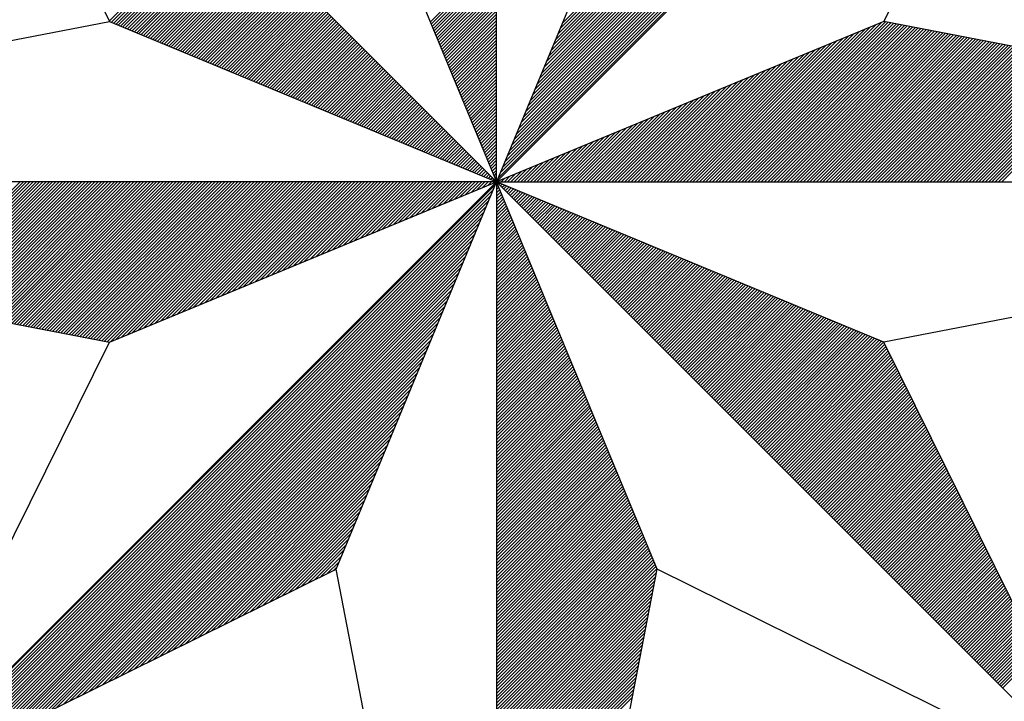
# Model space of a CAD drawing. Header units: metres. Extents: x 183400 to 184400, y 422200 to 427800.
# Tile 11 of 221: x 184268 to 184280, y 422560 to 422569. Entities that reach past the tile are written whole.
import ezdxf

# ---------------------------------------------------------------- set-up
doc = ezdxf.new("R2010")
doc.units = ezdxf.units.M
doc.layers.add('N_MK2', color=7, linetype='Continuous')
doc.layers.add('방위표', color=7, linetype='Continuous')

# ---------------------------------------------------------------- blocks, each defined once
blk = doc.blocks.new('N_MK2')
at = {"layer": '방위표', "color": 7, "linetype": 'Continuous'}
blk.add_lwpolyline([(-106.029, 0), (-33.696, -13.958), (0, 0), (-53.049, -53.048), (-13.958, -33.696), (0, 0), (0, -106.029), (13.958, -33.696), (0, 0), (53.048, -53.049), (33.696, -13.958), (0, 0), (106.028, 0), (33.696, 13.958), (0, 0), (53.049, 53.049), (13.958, 33.696), (0, 0), (0, 133.028), (-13.958, 33.696), (0, 0), (-53.049, 53.049), (-33.696, 13.958), (0, 0)], close=True, dxfattribs=at)
for points in [[(0.12, 0.29), (52.713, 52.882)], [(0.32, 0.773), (52.152, 52.605)], [(0.52, 1.256), (51.592, 52.328)], [(53.049, 53.049), (33.696, 13.958)], [(0.72, 1.739), (51.032, 52.05)], [(0.92, 2.221), (50.472, 51.773)], [(1.12, 2.704), (49.912, 51.496)], [(1.32, 3.187), (49.351, 51.218)], [(1.52, 3.67), (48.791, 50.941)], [(1.72, 4.153), (48.231, 50.664)], [(1.92, 4.636), (47.671, 50.386)], [(2.12, 5.119), (47.111, 50.109)], [(2.32, 5.602), (46.551, 49.832)], [(2.52, 6.084), (45.99, 49.554)], [(2.72, 6.567), (45.43, 49.277)], [(2.92, 7.05), (44.87, 49)], [(3.12, 7.533), (44.31, 48.723)], [(3.32, 8.016), (43.75, 48.445)], [(3.52, 8.499), (43.19, 48.168)], [(3.72, 8.982), (42.629, 47.891)], [(3.92, 9.464), (42.069, 47.613)], [(4.12, 9.947), (41.509, 47.336)], [(4.321, 10.43), (40.949, 47.059)], [(4.521, 10.913), (40.389, 46.781)], [(4.721, 11.396), (39.829, 46.504)], [(4.921, 11.879), (39.268, 46.227)], [(5.121, 12.362), (38.708, 45.949)], [(5.321, 12.844), (38.148, 45.672)], [(5.521, 13.327), (37.588, 45.395)], [(5.721, 13.81), (37.028, 45.117)], [(-33.707, 13.98), (-23.844, 23.844)], [(-33.52, 13.885), (-23.702, 23.702)], [(-33.32, 13.802), (-23.561, 23.561)], [(-33.12, 13.719), (-23.42, 23.42)], [(-32.92, 13.636), (-23.278, 23.278)], [(-32.72, 13.554), (-23.137, 23.137)], [(-32.52, 13.471), (-22.995, 22.995)], [(-32.32, 13.388), (-22.854, 22.854)], [(-32.12, 13.305), (-22.712, 22.712)], [(-31.92, 13.222), (-22.571, 22.571)], [(-31.72, 13.139), (-22.43, 22.43)], [(-31.52, 13.057), (-22.288, 22.288)], [(-31.32, 12.974), (-22.147, 22.147)], [(-31.12, 12.891), (-22.005, 22.005)], [(-30.92, 12.808), (-21.864, 21.864)], [(-30.72, 12.725), (-21.722, 21.722)], [(-30.52, 12.642), (-21.581, 21.581)], [(-30.32, 12.559), (-21.44, 21.44)], [(-30.12, 12.477), (-21.298, 21.298)], [(-29.92, 12.394), (-21.157, 21.157)], [(-29.72, 12.311), (-21.015, 21.015)], [(-29.52, 12.228), (-20.874, 20.874)], [(-29.32, 12.145), (-20.733, 20.733)], [(-29.12, 12.062), (-20.591, 20.591)], [(-28.92, 11.98), (-20.45, 20.45)], [(-28.72, 11.897), (-20.308, 20.308)], [(-28.52, 11.814), (-20.167, 20.167)], [(-28.32, 11.731), (-20.025, 20.025)], [(-28.12, 11.648), (-19.884, 19.884)], [(-27.92, 11.565), (-19.743, 19.743)], [(-27.72, 11.482), (-19.601, 19.601)], [(-27.52, 11.4), (-19.46, 19.46)], [(-27.32, 11.317), (-19.318, 19.318)], [(-27.12, 11.234), (-19.177, 19.177)], [(-26.92, 11.151), (-19.035, 19.035)], [(-26.72, 11.068), (-18.894, 18.894)], [(-5.766, 13.92), (0, 19.686)], [(-5.683, 13.72), (0, 19.403)], [(-5.6, 13.52), (0, 19.12)], [(-26.52, 10.985), (-18.753, 18.753)], [(-26.32, 10.903), (-18.611, 18.611)], [(-26.12, 10.82), (-18.47, 18.47)], [(-25.92, 10.737), (-18.328, 18.328)], [(-25.72, 10.654), (-18.187, 18.187)], [(-25.52, 10.571), (-18.046, 18.046)], [(-5.518, 13.32), (0, 18.838)], [(-5.435, 13.12), (0, 18.555)], [(-5.352, 12.92), (0, 18.272)], [(-25.32, 10.488), (-17.904, 17.904)], [(-25.12, 10.405), (-17.763, 17.763)], [(-24.92, 10.323), (-17.621, 17.621)], [(-24.72, 10.24), (-17.48, 17.48)], [(-24.52, 10.157), (-17.338, 17.338)], [(-24.32, 10.074), (-17.197, 17.197)], [(-5.269, 12.72), (0, 17.989)], [(-5.186, 12.52), (0, 17.706)], [(-5.103, 12.32), (0, 17.423)], [(-5.021, 12.12), (0, 17.141)], [(-24.12, 9.991), (-17.056, 17.056)], [(-23.92, 9.908), (-16.914, 16.914)], [(-23.72, 9.826), (-16.773, 16.773)], [(-23.52, 9.743), (-16.631, 16.631)], [(-23.32, 9.66), (-16.49, 16.49)], [(-23.12, 9.577), (-16.348, 16.348)], [(-4.938, 11.92), (0, 16.858)], [(-4.855, 11.72), (0, 16.575)], [(-4.772, 11.52), (0, 16.292)], [(-22.92, 9.494), (-16.207, 16.207)], [(-22.72, 9.411), (-16.066, 16.066)], [(-22.52, 9.328), (-15.924, 15.924)], [(-22.32, 9.246), (-15.783, 15.783)], [(-22.12, 9.163), (-15.641, 15.641)], [(-21.92, 9.08), (-15.5, 15.5)], [(-4.689, 11.32), (0, 16.009)], [(-4.606, 11.12), (0, 15.726)], [(-4.523, 10.92), (0, 15.443)], [(-21.72, 8.997), (-15.358, 15.358)], [(-21.52, 8.914), (-15.217, 15.217)], [(-21.32, 8.831), (-15.076, 15.076)], [(-21.12, 8.749), (-14.934, 14.934)], [(-20.92, 8.666), (-14.793, 14.793)], [(-20.72, 8.583), (-14.651, 14.651)], [(-4.441, 10.72), (0, 15.161)], [(-4.358, 10.52), (0, 14.878)], [(-4.275, 10.32), (0, 14.595)], [(-106.029, 0), (-33.696, 13.958)], [(-20.52, 8.5), (-14.51, 14.51)], [(-20.32, 8.417), (-14.369, 14.369)], [(-20.12, 8.334), (-14.227, 14.227)], [(-19.92, 8.251), (-14.086, 14.086)], [(-19.72, 8.169), (-13.944, 13.944)], [(-19.52, 8.086), (-13.803, 13.803)], [(-4.192, 10.12), (0, 14.312)], [(-4.109, 9.92), (0, 14.029)], [(-4.026, 9.72), (0, 13.746)], [(19.629, 0), (33.51, 13.881)], [(19.912, 0), (33.842, 13.93)], [(20.195, 0), (34.079, 13.884)], [(20.478, 0), (34.316, 13.838)], [(20.761, 0), (34.553, 13.793)], [(21.043, 0), (34.79, 13.747)], [(-19.32, 8.003), (-13.661, 13.661)], [(-19.12, 7.92), (-13.52, 13.52)], [(-18.92, 7.837), (-13.379, 13.379)], [(-18.72, 7.754), (-13.237, 13.237)], [(-18.52, 7.672), (-13.096, 13.096)], [(-18.32, 7.589), (-12.954, 12.954)], [(-3.944, 9.52), (0, 13.464)], [(-3.861, 9.32), (0, 13.181)], [(-3.778, 9.12), (0, 12.898)], [(18.215, 0), (31.096, 12.881)], [(18.498, 0), (31.579, 13.081)], [(18.781, 0), (32.062, 13.281)], [(19.063, 0), (32.544, 13.481)], [(19.346, 0), (33.027, 13.681)], [(21.326, 0), (35.027, 13.701)], [(21.609, 0), (35.264, 13.655)], [(21.892, 0), (35.501, 13.61)], [(22.175, 0), (35.739, 13.564)], [(22.458, 0), (35.976, 13.518)], [(22.74, 0), (36.213, 13.472)], [(23.023, 0), (36.45, 13.427)], [(23.306, 0), (36.687, 13.381)], [(23.589, 0), (36.924, 13.335)], [(23.872, 0), (37.161, 13.289)], [(24.155, 0), (37.398, 13.244)], [(24.437, 0), (37.635, 13.198)], [(24.72, 0), (37.872, 13.152)], [(25.003, 0), (38.109, 13.106)], [(25.286, 0), (38.347, 13.061)], [(25.569, 0), (38.584, 13.015)], [(25.852, 0), (38.821, 12.969)], [(26.135, 0), (39.058, 12.923)], [(26.417, 0), (39.295, 12.878)], [(-18.12, 7.506), (-12.813, 12.813)], [(-17.92, 7.423), (-12.671, 12.671)], [(-17.72, 7.34), (-12.53, 12.53)], [(-17.52, 7.257), (-12.389, 12.389)], [(-17.32, 7.174), (-12.247, 12.247)], [(-17.12, 7.092), (-12.106, 12.106)], [(-3.695, 8.92), (0, 12.615)], [(-3.612, 8.72), (0, 12.332)], [(-3.529, 8.52), (0, 12.049)], [(17.084, 0), (29.164, 12.081)], [(17.366, 0), (29.647, 12.281)], [(17.649, 0), (30.13, 12.481)], [(17.932, 0), (30.613, 12.681)], [(26.7, 0), (39.532, 12.832)], [(26.983, 0), (39.769, 12.786)], [(27.266, 0), (40.006, 12.74)], [(27.549, 0), (40.243, 12.695)], [(27.832, 0), (40.48, 12.649)], [(28.114, 0), (40.717, 12.603)], [(28.397, 0), (40.955, 12.557)], [(28.68, 0), (41.192, 12.512)], [(28.963, 0), (41.429, 12.466)], [(29.246, 0), (41.666, 12.42)], [(29.529, 0), (41.903, 12.374)], [(29.811, 0), (42.14, 12.329)], [(30.094, 0), (42.377, 12.283)], [(30.377, 0), (42.614, 12.237)], [(30.66, 0), (42.851, 12.191)], [(30.943, 0), (43.088, 12.146)], [(31.226, 0), (43.325, 12.1)], [(31.509, 0), (43.563, 12.054)], [(31.791, 0), (43.8, 12.008)], [(-16.92, 7.009), (-11.964, 11.964)], [(-16.72, 6.926), (-11.823, 11.823)], [(-16.52, 6.843), (-11.682, 11.682)], [(-16.32, 6.76), (-11.54, 11.54)], [(-16.12, 6.677), (-11.399, 11.399)], [(-15.92, 6.595), (-11.257, 11.257)], [(-3.446, 8.32), (0, 11.766)], [(-3.364, 8.12), (0, 11.484)], [(-3.281, 7.92), (0, 11.201)], [(15.952, 0), (27.233, 11.281)], [(16.235, 0), (27.716, 11.481)], [(16.518, 0), (28.199, 11.681)], [(16.801, 0), (28.682, 11.881)], [(32.074, 0), (44.037, 11.963)], [(32.357, 0), (44.274, 11.917)], [(32.64, 0), (44.511, 11.871)], [(32.923, 0), (44.748, 11.825)], [(33.206, 0), (44.985, 11.78)], [(33.488, 0), (45.222, 11.734)], [(33.771, 0), (45.459, 11.688)], [(34.054, 0), (45.696, 11.642)], [(34.337, 0), (45.934, 11.597)], [(34.62, 0), (46.171, 11.551)], [(34.903, 0), (46.408, 11.505)], [(35.186, 0), (46.645, 11.459)], [(35.468, 0), (46.882, 11.414)], [(35.751, 0), (47.119, 11.368)], [(36.034, 0), (47.356, 11.322)], [(36.317, 0), (47.593, 11.276)], [(36.6, 0), (47.83, 11.23)], [(36.883, 0), (48.067, 11.185)], [(37.165, 0), (48.304, 11.139)], [(-15.72, 6.512), (-11.116, 11.116)], [(-15.52, 6.429), (-10.974, 10.974)], [(-15.32, 6.346), (-10.833, 10.833)], [(-15.12, 6.263), (-10.692, 10.692)], [(-14.92, 6.18), (-10.55, 10.55)], [(-14.72, 6.098), (-10.409, 10.409)], [(-3.198, 7.72), (0, 10.918)], [(-3.115, 7.52), (0, 10.635)], [(-3.032, 7.32), (0, 10.352)], [(14.821, 0), (25.302, 10.481)], [(15.104, 0), (25.784, 10.681)], [(15.386, 0), (26.267, 10.881)], [(15.669, 0), (26.75, 11.081)], [(37.448, 0), (48.542, 11.093)], [(37.731, 0), (48.779, 11.047)], [(38.014, 0), (49.016, 11.002)], [(38.297, 0), (49.253, 10.956)], [(38.58, 0), (49.49, 10.91)], [(38.862, 0), (49.727, 10.864)], [(39.145, 0), (49.964, 10.819)], [(39.428, 0), (50.201, 10.773)], [(39.711, 0), (50.438, 10.727)], [(39.994, 0), (50.675, 10.681)], [(40.277, 0), (50.912, 10.636)], [(40.56, 0), (51.15, 10.59)], [(40.842, 0), (51.387, 10.544)], [(41.125, 0), (51.624, 10.498)], [(41.408, 0), (51.861, 10.453)], [(41.691, 0), (52.098, 10.407)], [(41.974, 0), (52.335, 10.361)], [(42.257, 0), (52.572, 10.315)], [(-14.52, 6.015), (-10.267, 10.267)], [(-14.32, 5.932), (-10.126, 10.126)], [(-14.12, 5.849), (-9.984, 9.984)], [(-13.92, 5.766), (-9.843, 9.843)], [(-13.72, 5.683), (-9.702, 9.702)], [(-13.52, 5.6), (-9.56, 9.56)], [(-2.949, 7.12), (0, 10.069)], [(-2.867, 6.92), (0, 9.787)], [(-2.784, 6.72), (0, 9.504)], [(13.407, 0), (22.887, 9.481)], [(13.689, 0), (23.37, 9.681)], [(13.972, 0), (23.853, 9.881)], [(14.255, 0), (24.336, 10.081)], [(14.538, 0), (24.819, 10.281)], [(42.539, 0), (52.809, 10.27)], [(42.822, 0), (53.046, 10.224)], [(43.105, 0), (53.283, 10.178)], [(43.388, 0), (53.52, 10.132)], [(43.671, 0), (53.758, 10.087)], [(43.954, 0), (53.995, 10.041)], [(-13.32, 5.518), (-9.419, 9.419)], [(-13.12, 5.435), (-9.277, 9.277)], [(-12.92, 5.352), (-9.136, 9.136)], [(-12.72, 5.269), (-8.995, 8.995)], [(-12.52, 5.186), (-8.853, 8.853)], [(-12.32, 5.103), (-8.712, 8.712)], [(-12.12, 5.021), (-8.57, 8.57)], [(-2.701, 6.52), (0, 9.221)], [(-2.618, 6.32), (0, 8.938)], [(-2.535, 6.12), (0, 8.655)], [(12.275, 0), (20.956, 8.681)], [(12.558, 0), (21.439, 8.881)], [(12.841, 0), (21.922, 9.081)], [(13.124, 0), (22.404, 9.281)], [(-11.92, 4.938), (-8.429, 8.429)], [(-11.72, 4.855), (-8.287, 8.287)], [(-11.52, 4.772), (-8.146, 8.146)], [(-11.32, 4.689), (-8.005, 8.005)], [(-11.12, 4.606), (-7.863, 7.863)], [(-10.92, 4.523), (-7.722, 7.722)], [(-2.452, 5.92), (0, 8.372)], [(-2.369, 5.72), (0, 8.09)], [(-2.287, 5.52), (0, 7.807)], [(11.144, 0), (19.024, 7.881)], [(11.427, 0), (19.507, 8.081)], [(11.71, 0), (19.99, 8.281)], [(11.992, 0), (20.473, 8.481)], [(-10.72, 4.441), (-7.58, 7.58)], [(-10.52, 4.358), (-7.439, 7.439)], [(-10.32, 4.275), (-7.297, 7.297)], [(-10.12, 4.192), (-7.156, 7.156)], [(-9.92, 4.109), (-7.015, 7.015)], [(-9.72, 4.026), (-6.873, 6.873)], [(-2.204, 5.32), (0, 7.524)], [(-2.121, 5.12), (0, 7.241)], [(-2.038, 4.92), (0, 6.958)], [(9.73, 0), (16.61, 6.88)], [(10.012, 0), (17.093, 7.08)], [(10.295, 0), (17.576, 7.28)], [(10.578, 0), (18.059, 7.48)], [(10.861, 0), (18.541, 7.68)], [(-9.52, 3.944), (-6.732, 6.732)], [(-9.32, 3.861), (-6.59, 6.59)], [(-9.12, 3.778), (-6.449, 6.449)], [(-8.92, 3.695), (-6.308, 6.308)], [(-8.72, 3.612), (-6.166, 6.166)], [(-8.52, 3.529), (-6.025, 6.025)], [(-1.955, 4.72), (0, 6.675)], [(-1.872, 4.52), (0, 6.392)], [(-1.79, 4.32), (0, 6.11)], [(8.598, 0), (14.679, 6.08)], [(8.881, 0), (15.161, 6.28)], [(9.164, 0), (15.644, 6.48)], [(9.447, 0), (16.127, 6.68)], [(-8.32, 3.446), (-5.883, 5.883)], [(-8.12, 3.364), (-5.742, 5.742)], [(-7.92, 3.281), (-5.6, 5.6)], [(-7.72, 3.198), (-5.459, 5.459)], [(-7.52, 3.115), (-5.318, 5.318)], [(-7.32, 3.032), (-5.176, 5.176)], [(-1.707, 4.12), (0, 5.827)], [(-1.624, 3.92), (0, 5.544)], [(-1.541, 3.72), (0, 5.261)], [(7.467, 0), (12.747, 5.28)], [(7.75, 0), (13.23, 5.48)], [(8.033, 0), (13.713, 5.68)], [(8.315, 0), (14.196, 5.88)], [(-7.12, 2.949), (-5.035, 5.035)], [(-6.92, 2.867), (-4.893, 4.893)], [(-6.72, 2.784), (-4.752, 4.752)], [(-6.52, 2.701), (-4.61, 4.61)], [(-6.32, 2.618), (-4.469, 4.469)], [(-6.12, 2.535), (-4.328, 4.328)], [(-1.458, 3.52), (0, 4.978)], [(-1.375, 3.32), (0, 4.695)], [(-1.292, 3.12), (0, 4.413)], [(6.335, 0), (10.816, 4.48)], [(6.618, 0), (11.299, 4.68)], [(6.901, 0), (11.781, 4.88)], [(7.184, 0), (12.264, 5.08)], [(-5.92, 2.452), (-4.186, 4.186)], [(-5.72, 2.369), (-4.045, 4.045)], [(-5.52, 2.287), (-3.903, 3.903)], [(-5.32, 2.204), (-3.762, 3.762)], [(-5.12, 2.121), (-3.62, 3.62)], [(-4.92, 2.038), (-3.479, 3.479)], [(-1.21, 2.92), (0, 4.13)], [(-1.127, 2.72), (0, 3.847)], [(-1.044, 2.52), (0, 3.564)], [(4.921, 0), (8.401, 3.48)], [(5.204, 0), (8.884, 3.68)], [(5.487, 0), (9.367, 3.88)], [(5.77, 0), (9.85, 4.08)], [(6.053, 0), (10.333, 4.28)], [(-4.72, 1.955), (-3.338, 3.338)], [(-4.52, 1.872), (-3.196, 3.196)], [(-4.32, 1.79), (-3.055, 3.055)], [(-4.12, 1.707), (-2.913, 2.913)], [(-3.92, 1.624), (-2.772, 2.772)], [(-3.72, 1.541), (-2.631, 2.631)], [(-0.961, 2.32), (0, 3.281)], [(-0.878, 2.12), (0, 2.998)], [(-0.795, 1.92), (0, 2.715)], [(3.79, 0), (6.47, 2.68)], [(4.073, 0), (6.953, 2.88)], [(4.356, 0), (7.436, 3.08)], [(4.638, 0), (7.919, 3.28)], [(-3.52, 1.458), (-2.489, 2.489)], [(-3.32, 1.375), (-2.348, 2.348)], [(-3.12, 1.292), (-2.206, 2.206)], [(-2.92, 1.21), (-2.065, 2.065)], [(-2.72, 1.127), (-1.923, 1.923)], [(-2.52, 1.044), (-1.782, 1.782)], [(-0.713, 1.72), (0, 2.433)], [(-0.63, 1.52), (0, 2.15)], [(-0.547, 1.32), (0, 1.867)], [(2.659, 0), (4.539, 1.88)], [(2.941, 0), (5.021, 2.08)], [(3.224, 0), (5.504, 2.28)], [(3.507, 0), (5.987, 2.48)], [(-2.32, 0.961), (-1.641, 1.641)], [(-2.12, 0.878), (-1.499, 1.499)], [(-1.92, 0.795), (-1.358, 1.358)], [(-1.72, 0.713), (-1.216, 1.216)], [(-1.52, 0.63), (-1.075, 1.075)], [(-1.32, 0.547), (-0.933, 0.933)], [(-0.464, 1.12), (0, 1.584)], [(-0.381, 0.92), (0, 1.301)], [(-0.298, 0.72), (0, 1.018)], [(1.244, 0), (2.124, 0.88)], [(1.527, 0), (2.607, 1.08)], [(1.81, 0), (3.09, 1.28)], [(2.093, 0), (3.573, 1.48)], [(2.376, 0), (4.056, 1.68)], [(-51.909, -10.444), (-41.465, 0)], [(-51.671, -10.489), (-41.182, 0)], [(-51.434, -10.535), (-40.899, 0)], [(-51.197, -10.581), (-40.617, 0)], [(-50.96, -10.627), (-40.334, 0)], [(-50.723, -10.672), (-40.051, 0)], [(-50.486, -10.718), (-39.768, 0)], [(-50.249, -10.764), (-39.485, 0)], [(-50.012, -10.81), (-39.202, 0)], [(-49.775, -10.855), (-38.919, 0)], [(-49.538, -10.901), (-38.637, 0)], [(-49.301, -10.947), (-38.354, 0)], [(-49.063, -10.993), (-38.071, 0)], [(-48.826, -11.038), (-37.788, 0)], [(-48.589, -11.084), (-37.505, 0)], [(-48.352, -11.13), (-37.222, 0)], [(-48.115, -11.176), (-36.94, 0)], [(-47.878, -11.221), (-36.657, 0)], [(-47.641, -11.267), (-36.374, 0)], [(-47.404, -11.313), (-36.091, 0)], [(-47.167, -11.359), (-35.808, 0)], [(-46.93, -11.404), (-35.525, 0)], [(-46.693, -11.45), (-35.242, 0)], [(-46.455, -11.496), (-34.96, 0)], [(-46.218, -11.542), (-34.677, 0)], [(-45.981, -11.587), (-34.394, 0)], [(-45.744, -11.633), (-34.111, 0)], [(-45.507, -11.679), (-33.828, 0)], [(-45.27, -11.725), (-33.545, 0)], [(-45.033, -11.77), (-33.263, 0)], [(-44.796, -11.816), (-32.98, 0)], [(-44.559, -11.862), (-32.697, 0)], [(-44.322, -11.908), (-32.414, 0)], [(-44.085, -11.953), (-32.131, 0)], [(-43.847, -11.999), (-31.848, 0)], [(-43.61, -12.045), (-31.566, 0)], [(-43.373, -12.091), (-31.283, 0)], [(-43.136, -12.136), (-31, 0)], [(-42.899, -12.182), (-30.717, 0)], [(-42.662, -12.228), (-30.434, 0)], [(-42.425, -12.274), (-30.151, 0)], [(-42.188, -12.319), (-29.868, 0)], [(-41.951, -12.365), (-29.586, 0)], [(-41.714, -12.411), (-29.303, 0)], [(-41.477, -12.457), (-29.02, 0)], [(-41.239, -12.502), (-28.737, 0)], [(-41.002, -12.548), (-28.454, 0)], [(-40.765, -12.594), (-28.171, 0)], [(-40.528, -12.64), (-27.889, 0)], [(-40.291, -12.685), (-27.606, 0)], [(-40.054, -12.731), (-27.323, 0)], [(-39.817, -12.777), (-27.04, 0)], [(-39.58, -12.823), (-26.757, 0)], [(-39.343, -12.868), (-26.474, 0)], [(-39.106, -12.914), (-26.191, 0)], [(-38.869, -12.96), (-25.909, 0)], [(-38.631, -13.006), (-25.626, 0)], [(-38.394, -13.051), (-25.343, 0)], [(-38.157, -13.097), (-25.06, 0)], [(-37.92, -13.143), (-24.777, 0)], [(-37.683, -13.189), (-24.494, 0)], [(-37.446, -13.234), (-24.212, 0)], [(-37.209, -13.28), (-23.929, 0)], [(-36.972, -13.326), (-23.646, 0)], [(-36.735, -13.372), (-23.363, 0)], [(-36.498, -13.417), (-23.08, 0)], [(-36.261, -13.463), (-22.797, 0)], [(-36.023, -13.509), (-22.515, 0)], [(-35.786, -13.555), (-22.232, 0)], [(-35.549, -13.6), (-21.949, 0)], [(-35.312, -13.646), (-21.666, 0)], [(-35.075, -13.692), (-21.383, 0)], [(-34.838, -13.738), (-21.1, 0)], [(-34.601, -13.783), (-20.817, 0)], [(-34.364, -13.829), (-20.535, 0)], [(-34.127, -13.875), (-20.252, 0)], [(-33.89, -13.921), (-19.969, 0)], [(-33.607, -13.921), (-19.686, 0)], [(-33.125, -13.721), (-19.403, 0)], [(-32.642, -13.521), (-19.12, 0)], [(-32.159, -13.321), (-18.838, 0)], [(-31.676, -13.121), (-18.555, 0)], [(-31.193, -12.921), (-18.272, 0)], [(-30.71, -12.721), (-17.989, 0)], [(-30.227, -12.521), (-17.706, 0)], [(-29.745, -12.321), (-17.423, 0)], [(-29.262, -12.121), (-17.141, 0)], [(-28.779, -11.921), (-16.858, 0)], [(-28.296, -11.721), (-16.575, 0)], [(-27.813, -11.521), (-16.292, 0)], [(-27.33, -11.321), (-16.009, 0)], [(-26.847, -11.121), (-15.726, 0)], [(-26.364, -10.921), (-15.443, 0)], [(-25.882, -10.721), (-15.161, 0)], [(-25.399, -10.521), (-14.878, 0)], [(-24.916, -10.321), (-14.595, 0)], [(-24.433, -10.121), (-14.312, 0)], [(-23.95, -9.921), (-14.029, 0)], [(-23.467, -9.721), (-13.746, 0)], [(-22.984, -9.521), (-13.464, 0)], [(-22.502, -9.321), (-13.181, 0)], [(-22.019, -9.121), (-12.898, 0)], [(-21.536, -8.921), (-12.615, 0)], [(-21.053, -8.721), (-12.332, 0)], [(-20.57, -8.521), (-12.049, 0)], [(-20.087, -8.321), (-11.766, 0)], [(-19.604, -8.121), (-11.484, 0)], [(-19.122, -7.921), (-11.201, 0)], [(-18.639, -7.721), (-10.918, 0)], [(-18.156, -7.521), (-10.635, 0)], [(-17.673, -7.321), (-10.352, 0)], [(-17.19, -7.121), (-10.069, 0)], [(-16.707, -6.921), (-9.787, 0)], [(-16.224, -6.721), (-9.504, 0)], [(-15.742, -6.521), (-9.221, 0)], [(-15.259, -6.321), (-8.938, 0)], [(-14.776, -6.121), (-8.655, 0)], [(-14.293, -5.921), (-8.372, 0)], [(-13.81, -5.721), (-8.09, 0)], [(-13.327, -5.521), (-7.807, 0)], [(-12.844, -5.321), (-7.524, 0)], [(-12.362, -5.121), (-7.241, 0)], [(-11.879, -4.921), (-6.958, 0)], [(-11.396, -4.721), (-6.675, 0)], [(-10.913, -4.521), (-6.392, 0)], [(-10.43, -4.32), (-6.11, 0)], [(-9.947, -4.12), (-5.827, 0)], [(-9.464, -3.92), (-5.544, 0)], [(-8.982, -3.72), (-5.261, 0)], [(-8.499, -3.52), (-4.978, 0)], [(-8.016, -3.32), (-4.695, 0)], [(-7.533, -3.12), (-4.413, 0)], [(-7.05, -2.92), (-4.13, 0)], [(-6.567, -2.72), (-3.847, 0)], [(-6.084, -2.52), (-3.564, 0)], [(-5.602, -2.32), (-3.281, 0)], [(-5.119, -2.12), (-2.998, 0)], [(-4.636, -1.92), (-2.715, 0)], [(-4.153, -1.72), (-2.433, 0)], [(-3.67, -1.52), (-2.15, 0)], [(-3.187, -1.32), (-1.867, 0)], [(-2.704, -1.12), (-1.584, 0)], [(-2.221, -0.92), (-1.301, 0)], [(-1.739, -0.72), (-1.018, 0)], [(-1.256, -0.52), (-0.736, 0)], [(-1.12, 0.464), (-0.792, 0.792)], [(-0.92, 0.381), (-0.651, 0.651)], [(-0.773, -0.32), (-0.453, 0)], [(-0.72, 0.298), (-0.509, 0.509)], [(-0.52, 0.215), (-0.368, 0.368)], [(-0.32, 0.133), (-0.226, 0.226)], [(-0.29, -0.12), (-0.17, 0)], [(-0.215, 0.52), (0, 0.736)], [(-0.133, 0.32), (0, 0.453)], [(-0.12, 0.05), (-0.085, 0.085)], [(-0.05, 0.12), (0, 0.17)], [(0.113, 0), (0.193, 0.08)], [(0.396, 0), (0.676, 0.28)], [(0.679, 0), (1.159, 0.48)], [(0.961, 0), (1.641, 0.68)], [(106.028, 0), (33.696, -13.958)], [(-52.823, -52.936), (-0.08, -0.193)], [(-52.263, -52.659), (-0.28, -0.676)], [(0, -0.113), (0.033, -0.08)], [(0, -0.396), (0.116, -0.28)], [(0, -0.679), (0.199, -0.48)], [(0, -0.961), (0.282, -0.68)], [(0.056, -0.056), (0.08, -0.033)], [(0.198, -0.198), (0.28, -0.116)], [(0.339, -0.339), (0.48, -0.199)], [(0.481, -0.481), (0.68, -0.282)], [(0.622, -0.622), (0.88, -0.364)], [(0.764, -0.764), (1.08, -0.447)], [(0.905, -0.905), (1.28, -0.53)], [(1.046, -1.046), (1.48, -0.613)], [(1.188, -1.188), (1.68, -0.696)], [(1.329, -1.329), (1.88, -0.779)], [(-51.703, -52.382), (-0.48, -1.159)], [(-51.143, -52.104), (-0.68, -1.641)], [(0, -1.244), (0.364, -0.88)], [(0, -1.527), (0.447, -1.08)], [(0, -1.81), (0.53, -1.28)], [(0, -2.093), (0.613, -1.48)], [(0, -2.376), (0.696, -1.68)], [(1.471, -1.471), (2.08, -0.862)], [(1.612, -1.612), (2.28, -0.944)], [(1.754, -1.754), (2.48, -1.027)], [(1.895, -1.895), (2.68, -1.11)], [(2.036, -2.036), (2.88, -1.193)], [(2.178, -2.178), (3.08, -1.276)], [(2.319, -2.319), (3.28, -1.359)], [(2.461, -2.461), (3.48, -1.441)], [(2.602, -2.602), (3.68, -1.524)], [(2.743, -2.744), (3.88, -1.607)], [(2.885, -2.885), (4.08, -1.69)], [(-50.583, -51.827), (-0.88, -2.124)], [(0, -2.659), (0.779, -1.88)], [(0, -2.941), (0.862, -2.08)], [(0, -3.224), (0.944, -2.28)], [(0, -3.507), (1.027, -2.48)], [(3.026, -3.026), (4.28, -1.773)], [(3.168, -3.168), (4.48, -1.856)], [(3.309, -3.309), (4.68, -1.939)], [(3.451, -3.451), (4.88, -2.021)], [(3.592, -3.592), (5.08, -2.104)], [(3.733, -3.733), (5.28, -2.187)], [(3.875, -3.875), (5.48, -2.27)], [(4.016, -4.016), (5.68, -2.353)], [(4.158, -4.158), (5.88, -2.436)], [(4.299, -4.299), (6.08, -2.518)], [(-50.023, -51.55), (-1.08, -2.607)], [(-49.463, -51.273), (-1.28, -3.09)], [(0, -3.79), (1.11, -2.68)], [(0, -4.073), (1.193, -2.88)], [(0, -4.356), (1.276, -3.08)], [(0, -4.638), (1.359, -3.28)], [(4.441, -4.441), (6.28, -2.601)], [(4.582, -4.582), (6.48, -2.684)], [(4.723, -4.723), (6.68, -2.767)], [(4.865, -4.865), (6.88, -2.85)], [(5.006, -5.006), (7.08, -2.933)], [(5.148, -5.148), (7.28, -3.016)], [(5.289, -5.289), (7.48, -3.098)], [(5.43, -5.431), (7.68, -3.181)], [(5.572, -5.572), (7.88, -3.264)], [(5.713, -5.713), (8.08, -3.347)], [(-48.902, -50.995), (-1.48, -3.573)], [(-48.342, -50.718), (-1.68, -4.056)], [(0, -4.921), (1.441, -3.48)], [(0, -5.204), (1.524, -3.68)], [(0, -5.487), (1.607, -3.88)], [(0, -5.77), (1.69, -4.08)], [(0, -6.053), (1.773, -4.28)], [(5.855, -5.855), (8.28, -3.43)], [(5.996, -5.996), (8.48, -3.513)], [(6.138, -6.138), (8.68, -3.595)], [(6.279, -6.279), (8.88, -3.678)], [(6.42, -6.421), (9.08, -3.761)], [(6.562, -6.562), (9.28, -3.844)], [(6.703, -6.703), (9.48, -3.927)], [(6.845, -6.845), (9.68, -4.01)], [(6.986, -6.986), (9.88, -4.093)], [(7.127, -7.128), (10.08, -4.175)], [(7.269, -7.269), (10.28, -4.258)], [(-47.782, -50.441), (-1.88, -4.539)], [(-47.222, -50.163), (-2.08, -5.021)], [(0, -6.335), (1.856, -4.48)], [(0, -6.618), (1.939, -4.68)], [(0, -6.901), (2.021, -4.88)], [(0, -7.184), (2.104, -5.08)], [(7.41, -7.41), (10.48, -4.341)], [(7.552, -7.552), (10.68, -4.424)], [(7.693, -7.693), (10.88, -4.507)], [(7.835, -7.835), (11.08, -4.59)], [(7.976, -7.976), (11.28, -4.672)], [(8.117, -8.118), (11.48, -4.755)], [(8.259, -8.259), (11.68, -4.838)], [(8.4, -8.4), (11.88, -4.921)], [(8.542, -8.542), (12.08, -5.004)], [(8.683, -8.683), (12.28, -5.087)], [(-46.662, -49.886), (-2.28, -5.504)], [(-46.102, -49.609), (-2.48, -5.987)], [(0, -7.467), (2.187, -5.28)], [(0, -7.75), (2.27, -5.48)], [(0, -8.033), (2.353, -5.68)], [(0, -8.315), (2.436, -5.88)], [(8.825, -8.825), (12.48, -5.17)], [(8.966, -8.966), (12.68, -5.252)], [(9.107, -9.108), (12.88, -5.335)], [(9.249, -9.249), (13.08, -5.418)], [(9.39, -9.39), (13.28, -5.501)], [(9.532, -9.532), (13.48, -5.584)], [(9.673, -9.673), (13.68, -5.667)], [(9.814, -9.815), (13.88, -5.749)], [(9.956, -9.956), (14.08, -5.832)], [(10.097, -10.098), (14.28, -5.915)], [(-45.542, -49.331), (-2.68, -6.47)], [(0, -8.598), (2.518, -6.08)], [(0, -8.881), (2.601, -6.28)], [(0, -9.164), (2.684, -6.48)], [(0, -9.447), (2.767, -6.68)], [(10.239, -10.239), (14.48, -5.998)], [(10.38, -10.38), (14.68, -6.081)], [(10.522, -10.522), (14.88, -6.164)], [(10.663, -10.663), (15.08, -6.247)], [(10.804, -10.805), (15.28, -6.329)], [(10.946, -10.946), (15.48, -6.412)], [(11.087, -11.087), (15.68, -6.495)], [(11.229, -11.229), (15.88, -6.578)], [(11.37, -11.37), (16.08, -6.661)], [(11.512, -11.512), (16.28, -6.744)], [(11.653, -11.653), (16.48, -6.826)], [(-44.981, -49.054), (-2.88, -6.953)], [(-44.421, -48.777), (-3.08, -7.436)], [(0, -9.73), (2.85, -6.88)], [(0, -10.012), (2.933, -7.08)], [(0, -10.295), (3.016, -7.28)], [(0, -10.578), (3.098, -7.48)], [(0, -10.861), (3.181, -7.68)], [(11.794, -11.795), (16.68, -6.909)], [(11.936, -11.936), (16.88, -6.992)], [(12.077, -12.077), (17.08, -7.075)], [(12.219, -12.219), (17.28, -7.158)], [(12.36, -12.36), (17.48, -7.241)], [(12.501, -12.502), (17.68, -7.323)], [(12.643, -12.643), (17.88, -7.406)], [(12.784, -12.785), (18.08, -7.489)], [(12.926, -12.926), (18.28, -7.572)], [(13.067, -13.067), (18.48, -7.655)], [(-43.861, -48.5), (-3.28, -7.919)], [(-43.301, -48.222), (-3.48, -8.401)], [(0, -11.144), (3.264, -7.88)], [(0, -11.427), (3.347, -8.08)], [(0, -11.71), (3.43, -8.28)], [(0, -11.992), (3.513, -8.48)], [(13.209, -13.209), (18.68, -7.738)], [(13.35, -13.35), (18.88, -7.821)], [(13.491, -13.492), (19.08, -7.903)], [(13.633, -13.633), (19.28, -7.986)], [(13.774, -13.775), (19.48, -8.069)], [(13.916, -13.916), (19.68, -8.152)], [(14.057, -14.057), (19.88, -8.235)], [(14.199, -14.199), (20.08, -8.318)], [(14.34, -14.34), (20.28, -8.4)], [(14.481, -14.482), (20.48, -8.483)], [(14.623, -14.623), (20.68, -8.566)], [(-42.741, -47.945), (-3.68, -8.884)], [(-42.181, -47.668), (-3.88, -9.367)], [(0, -12.275), (3.595, -8.68)], [(0, -12.558), (3.678, -8.88)], [(0, -12.841), (3.761, -9.08)], [(0, -13.124), (3.844, -9.28)], [(14.764, -14.764), (20.88, -8.649)], [(14.906, -14.906), (21.08, -8.732)], [(15.047, -15.047), (21.28, -8.815)], [(15.188, -15.189), (21.48, -8.898)], [(15.33, -15.33), (21.68, -8.98)], [(15.471, -15.472), (21.88, -9.063)], [(15.613, -15.613), (22.08, -9.146)], [(15.754, -15.754), (22.28, -9.229)], [(15.896, -15.896), (22.48, -9.312)], [(16.037, -16.037), (22.68, -9.395)], [(-41.621, -47.39), (-4.08, -9.85)], [(0, -13.407), (3.927, -9.48)], [(0, -13.689), (4.01, -9.68)], [(0, -13.972), (4.093, -9.88)], [(0, -14.255), (4.175, -10.08)], [(0, -14.538), (4.258, -10.28)], [(16.178, -16.179), (22.88, -9.477)], [(16.32, -16.32), (23.08, -9.56)], [(16.461, -16.462), (23.28, -9.643)], [(16.603, -16.603), (23.48, -9.726)], [(16.744, -16.744), (23.68, -9.809)], [(16.885, -16.886), (23.88, -9.892)], [(17.027, -17.027), (24.08, -9.975)], [(17.168, -17.169), (24.28, -10.057)], [(17.31, -17.31), (24.48, -10.14)], [(17.451, -17.452), (24.68, -10.223)], [(-41.06, -47.113), (-4.28, -10.333)], [(-40.5, -46.836), (-4.48, -10.816)], [(0, -14.821), (4.341, -10.48)], [(0, -15.104), (4.424, -10.68)], [(0, -15.386), (4.507, -10.88)], [(0, -15.669), (4.59, -11.08)], [(17.593, -17.593), (24.88, -10.306)], [(17.734, -17.734), (25.08, -10.389)], [(17.875, -17.876), (25.28, -10.472)], [(18.017, -18.017), (25.48, -10.554)], [(18.158, -18.159), (25.68, -10.637)], [(18.3, -18.3), (25.88, -10.72)], [(18.441, -18.441), (26.08, -10.803)], [(18.583, -18.583), (26.28, -10.886)], [(18.724, -18.724), (26.48, -10.969)], [(18.865, -18.866), (26.68, -11.052)], [(19.007, -19.007), (26.88, -11.134)], [(-39.94, -46.558), (-4.68, -11.299)], [(-39.38, -46.281), (-4.88, -11.781)], [(0, -15.952), (4.672, -11.28)], [(0, -16.235), (4.755, -11.48)], [(0, -16.518), (4.838, -11.68)], [(0, -16.801), (4.921, -11.88)], [(19.148, -19.149), (27.08, -11.217)], [(19.29, -19.29), (27.28, -11.3)], [(19.431, -19.431), (27.48, -11.383)], [(19.572, -19.573), (27.68, -11.466)], [(19.714, -19.714), (27.88, -11.549)], [(19.855, -19.856), (28.08, -11.631)], [(19.997, -19.997), (28.28, -11.714)], [(20.138, -20.139), (28.48, -11.797)], [(20.28, -20.28), (28.68, -11.88)], [(20.421, -20.421), (28.88, -11.963)], [(-38.82, -46.004), (-5.08, -12.264)], [(-38.26, -45.727), (-5.28, -12.747)], [(0, -17.084), (5.004, -12.08)], [(0, -17.366), (5.087, -12.28)], [(0, -17.649), (5.17, -12.48)], [(0, -17.932), (5.252, -12.68)], [(20.562, -20.563), (29.08, -12.046)], [(20.704, -20.704), (29.28, -12.129)], [(20.845, -20.846), (29.48, -12.211)], [(20.987, -20.987), (29.68, -12.294)], [(21.128, -21.128), (29.88, -12.377)], [(21.27, -21.27), (30.08, -12.46)], [(21.411, -21.411), (30.28, -12.543)], [(21.552, -21.553), (30.48, -12.626)], [(21.694, -21.694), (30.68, -12.708)], [(21.835, -21.836), (30.88, -12.791)], [(-37.7, -45.449), (-5.48, -13.23)], [(0, -18.215), (5.335, -12.88)], [(0, -18.498), (5.418, -13.08)], [(0, -18.781), (5.501, -13.28)], [(0, -19.063), (5.584, -13.48)], [(0, -19.346), (5.667, -13.68)], [(21.977, -21.977), (31.08, -12.874)], [(22.118, -22.118), (31.28, -12.957)], [(22.259, -22.26), (31.479, -13.04)], [(22.401, -22.401), (31.679, -13.123)], [(22.542, -22.543), (31.879, -13.206)], [(22.684, -22.684), (32.079, -13.288)], [(22.825, -22.826), (32.279, -13.371)], [(22.967, -22.967), (32.479, -13.454)], [(23.108, -23.108), (32.679, -13.537)], [(23.249, -23.25), (32.879, -13.62)], [(23.391, -23.391), (33.079, -13.703)], [(-53.049, -53.048), (-33.696, -13.958)], [(-37.139, -45.172), (-5.68, -13.713)], [(-36.579, -44.895), (-5.88, -14.196)], [(0, -19.629), (5.749, -13.88)], [(0, -19.912), (5.832, -14.08)], [(0, -20.195), (5.915, -14.28)], [(0, -20.478), (5.998, -14.48)], [(23.532, -23.533), (33.279, -13.785)], [(23.674, -23.674), (33.479, -13.868)], [(23.815, -23.816), (33.679, -13.951)], [(23.957, -23.957), (33.782, -14.132)], [(24.098, -24.098), (33.876, -14.321)], [(24.239, -24.24), (33.969, -14.51)], [(-36.019, -44.617), (-6.08, -14.679)], [(-35.459, -44.34), (-6.28, -15.161)], [(0, -20.761), (6.081, -14.68)], [(0, -21.043), (6.164, -14.88)], [(0, -21.326), (6.247, -15.08)], [(0, -21.609), (6.329, -15.28)], [(24.381, -24.381), (34.063, -14.699)], [(24.522, -24.523), (34.157, -14.888)], [(24.664, -24.664), (34.25, -15.077)], [(24.805, -24.805), (34.344, -15.267)], [(-34.899, -44.063), (-6.48, -15.644)], [(-34.339, -43.785), (-6.68, -16.127)], [(0, -21.892), (6.412, -15.48)], [(0, -22.175), (6.495, -15.68)], [(0, -22.458), (6.578, -15.88)], [(0, -22.74), (6.661, -16.08)], [(24.946, -24.947), (34.438, -15.456)], [(25.088, -25.088), (34.531, -15.645)], [(25.229, -25.23), (34.625, -15.834)], [(25.371, -25.371), (34.718, -16.023)], [(25.512, -25.513), (34.812, -16.213)], [(-33.779, -43.508), (-6.88, -16.61)], [(-33.218, -43.231), (-7.08, -17.093)], [(0, -23.023), (6.744, -16.28)], [(0, -23.306), (6.826, -16.48)], [(0, -23.589), (6.909, -16.68)], [(0, -23.872), (6.992, -16.88)], [(0, -24.155), (7.075, -17.08)], [(25.654, -25.654), (34.906, -16.402)], [(25.795, -25.795), (34.999, -16.591)], [(25.936, -25.937), (35.093, -16.78)], [(26.078, -26.078), (35.187, -16.969)], [(-32.658, -42.954), (-7.28, -17.576)], [(0, -24.437), (7.158, -17.28)], [(0, -24.72), (7.241, -17.48)], [(0, -25.003), (7.324, -17.68)], [(0, -25.286), (7.406, -17.88)], [(26.219, -26.22), (35.28, -17.159)], [(26.361, -26.361), (35.374, -17.348)], [(26.502, -26.503), (35.468, -17.537)], [(26.643, -26.644), (35.561, -17.726)], [(26.785, -26.785), (35.655, -17.915)], [(-32.098, -42.676), (-7.48, -18.059)], [(-31.538, -42.399), (-7.68, -18.541)], [(0, -25.569), (7.489, -18.08)], [(0, -25.852), (7.572, -18.28)], [(0, -26.135), (7.655, -18.48)], [(0, -26.417), (7.738, -18.68)], [(26.926, -26.927), (35.749, -18.104)], [(27.068, -27.068), (35.842, -18.294)], [(27.209, -27.21), (35.936, -18.483)], [(27.351, -27.351), (36.03, -18.672)], [(-30.978, -42.122), (-7.881, -19.024)], [(-30.418, -41.844), (-8.081, -19.507)], [(0, -26.7), (7.821, -18.88)], [(0, -26.983), (7.903, -19.08)], [(0, -27.266), (7.986, -19.28)], [(0, -27.549), (8.069, -19.48)], [(0, -27.832), (8.152, -19.68)], [(27.492, -27.493), (36.123, -18.861)], [(27.633, -27.634), (36.217, -19.05)], [(27.775, -27.775), (36.311, -19.24)], [(27.916, -27.917), (36.404, -19.429)], [(28.058, -28.058), (36.498, -19.618)], [(-29.858, -41.567), (-8.281, -19.99)], [(-29.297, -41.29), (-8.481, -20.473)], [(0, -28.114), (8.235, -19.88)], [(0, -28.397), (8.318, -20.08)], [(0, -28.68), (8.4, -20.28)], [(0, -28.963), (8.483, -20.48)], [(28.199, -28.2), (36.592, -19.807)], [(28.341, -28.341), (36.685, -19.996)], [(28.482, -28.482), (36.779, -20.186)], [(28.623, -28.624), (36.873, -20.375)], [(-28.737, -41.012), (-8.681, -20.956)], [(0, -29.246), (8.566, -20.68)], [(0, -29.529), (8.649, -20.88)], [(0, -29.811), (8.732, -21.08)], [(0, -30.094), (8.815, -21.28)], [(28.765, -28.765), (36.966, -20.564)], [(28.906, -28.907), (37.06, -20.753)], [(29.048, -29.048), (37.154, -20.942)], [(29.189, -29.19), (37.247, -21.131)], [(29.33, -29.331), (37.341, -21.321)], [(-28.177, -40.735), (-8.881, -21.439)], [(-27.617, -40.458), (-9.081, -21.922)], [(0, -30.377), (8.898, -21.48)], [(0, -30.66), (8.98, -21.68)], [(0, -30.943), (9.063, -21.88)], [(0, -31.226), (9.146, -22.08)], [(29.472, -29.472), (37.435, -21.51)], [(29.613, -29.614), (37.528, -21.699)], [(29.755, -29.755), (37.622, -21.888)], [(29.896, -29.897), (37.716, -22.077)], [(30.038, -30.038), (37.809, -22.267)], [(-27.057, -40.181), (-9.281, -22.404)], [(-26.497, -39.903), (-9.481, -22.887)], [(0, -31.509), (9.229, -22.28)], [(0, -31.791), (9.312, -22.48)], [(0, -32.074), (9.395, -22.68)], [(0, -32.357), (9.477, -22.88)], [(0, -32.64), (9.56, -23.08)], [(30.179, -30.18), (37.903, -22.456)], [(30.32, -30.321), (37.996, -22.645)], [(30.462, -30.462), (38.09, -22.834)], [(30.603, -30.604), (38.184, -23.023)], [(-25.937, -39.626), (-9.681, -23.37)], [(-25.376, -39.349), (-9.881, -23.853)], [(0, -32.923), (9.643, -23.28)], [(0, -33.206), (9.726, -23.48)], [(0, -33.488), (9.809, -23.68)], [(0, -33.771), (9.892, -23.88)], [(30.745, -30.745), (38.277, -23.213)], [(30.886, -30.887), (38.371, -23.402)], [(31.028, -31.028), (38.465, -23.591)], [(31.169, -31.17), (38.558, -23.78)], [(31.31, -31.311), (38.652, -23.969)], [(-24.816, -39.071), (-10.081, -24.336)], [(-24.256, -38.794), (-10.281, -24.819)], [(0, -34.054), (9.975, -24.08)], [(0, -34.337), (10.057, -24.28)], [(0, -34.62), (10.14, -24.48)], [(0, -34.903), (10.223, -24.68)], [(31.452, -31.452), (38.746, -24.158)], [(31.593, -31.594), (38.839, -24.348)], [(31.735, -31.735), (38.933, -24.537)], [(31.876, -31.877), (39.027, -24.726)], [(-23.696, -38.517), (-10.481, -25.302)], [(0, -35.186), (10.306, -24.88)], [(0, -35.468), (10.389, -25.08)], [(0, -35.751), (10.472, -25.28)], [(0, -36.034), (10.554, -25.48)], [(0, -36.317), (10.637, -25.68)], [(32.017, -32.018), (39.12, -24.915)], [(32.159, -32.159), (39.214, -25.104)], [(32.3, -32.301), (39.308, -25.294)], [(32.442, -32.442), (39.401, -25.483)], [(32.583, -32.584), (39.495, -25.672)], [(-23.136, -38.24), (-10.681, -25.784)], [(-22.576, -37.962), (-10.881, -26.267)], [(0, -36.6), (10.72, -25.88)], [(0, -36.883), (10.803, -26.08)], [(0, -37.165), (10.886, -26.28)], [(0, -37.448), (10.969, -26.48)], [(32.725, -32.725), (39.589, -25.861)], [(32.866, -32.867), (39.682, -26.05)], [(33.007, -33.008), (39.776, -26.239)], [(33.149, -33.149), (39.87, -26.429)], [(-22.016, -37.685), (-11.081, -26.75)], [(-21.455, -37.408), (-11.281, -27.233)], [(0, -37.731), (11.052, -26.68)], [(0, -38.014), (11.134, -26.88)], [(0, -38.297), (11.217, -27.08)], [(0, -38.58), (11.3, -27.28)], [(33.29, -33.291), (39.963, -26.618)], [(33.432, -33.432), (40.057, -26.807)], [(33.573, -33.574), (40.151, -26.996)], [(33.715, -33.715), (40.244, -27.185)], [(33.856, -33.857), (40.338, -27.375)], [(-20.895, -37.13), (-11.481, -27.716)], [(-20.335, -36.853), (-11.681, -28.199)], [(0, -38.862), (11.383, -27.48)], [(0, -39.145), (11.466, -27.68)], [(0, -39.428), (11.549, -27.88)], [(0, -39.711), (11.631, -28.08)], [(33.997, -33.998), (40.432, -27.564)], [(34.139, -34.139), (40.525, -27.753)], [(34.28, -34.281), (40.619, -27.942)], [(34.422, -34.422), (40.713, -28.131)], [(-19.775, -36.576), (-11.881, -28.682)], [(0, -39.994), (11.714, -28.28)], [(0, -40.277), (11.797, -28.48)], [(0, -40.56), (11.88, -28.68)], [(0, -40.842), (11.963, -28.88)], [(0, -41.125), (12.046, -29.08)], [(34.563, -34.564), (40.806, -28.321)], [(34.704, -34.705), (40.9, -28.51)], [(34.846, -34.847), (40.993, -28.699)], [(34.987, -34.988), (41.087, -28.888)], [(35.129, -35.129), (41.181, -29.077)], [(-19.215, -36.298), (-12.081, -29.164)], [(-18.655, -36.021), (-12.281, -29.647)], [(0, -41.408), (12.129, -29.28)], [(0, -41.691), (12.211, -29.48)], [(0, -41.974), (12.294, -29.68)], [(0, -42.257), (12.377, -29.88)], [(35.27, -35.271), (41.274, -29.266)], [(35.412, -35.412), (41.368, -29.456)], [(35.553, -35.554), (41.462, -29.645)], [(35.694, -35.695), (41.555, -29.834)], [(-18.095, -35.744), (-12.481, -30.13)], [(-17.534, -35.467), (-12.681, -30.613)], [(0, -42.539), (12.46, -30.08)], [(0, -42.822), (12.543, -30.28)], [(0, -43.105), (12.626, -30.48)], [(0, -43.388), (12.708, -30.68)], [(35.836, -35.836), (41.649, -30.023)], [(35.977, -35.978), (41.743, -30.212)], [(36.119, -36.119), (41.836, -30.402)], [(36.26, -36.261), (41.93, -30.591)], [(36.402, -36.402), (42.024, -30.78)], [(-16.974, -35.189), (-12.881, -31.096)], [(-16.414, -34.912), (-13.081, -31.579)], [(0, -43.671), (12.791, -30.88)], [(0, -43.954), (12.874, -31.08)], [(0, -44.237), (12.957, -31.279)], [(0, -44.519), (13.04, -31.479)], [(0, -44.802), (13.123, -31.679)], [(36.543, -36.544), (42.117, -30.969)], [(36.684, -36.685), (42.211, -31.158)], [(36.826, -36.826), (42.305, -31.348)], [(36.967, -36.968), (42.398, -31.537)], [(-15.854, -34.635), (-13.281, -32.062)], [(-15.294, -34.357), (-13.481, -32.544)], [(0, -45.085), (13.206, -31.879)], [(0, -45.368), (13.288, -32.079)], [(0, -45.651), (13.371, -32.279)], [(0, -45.934), (13.454, -32.479)], [(37.109, -37.109), (42.492, -31.726)], [(37.25, -37.251), (42.586, -31.915)], [(37.391, -37.392), (42.679, -32.104)], [(37.533, -37.534), (42.773, -32.293)], [(37.674, -37.675), (42.867, -32.483)], [(-14.734, -34.08), (-13.681, -33.027)], [(0, -46.216), (13.537, -32.679)], [(0, -46.499), (13.62, -32.879)], [(0, -46.782), (13.703, -33.079)], [(0, -47.065), (13.785, -33.279)], [(37.816, -37.816), (42.96, -32.672)], [(37.957, -37.958), (43.054, -32.861)], [(38.099, -38.099), (43.148, -33.05)], [(38.24, -38.241), (43.241, -33.239)], [(-14.174, -33.803), (-13.881, -33.51)], [(0, -106.029), (-13.958, -33.696)], [(0, -47.348), (13.868, -33.479)], [(0, -47.631), (13.951, -33.679)], [(0, -47.913), (13.896, -34.018)], [(53.048, -53.049), (13.958, -33.696)], [(38.381, -38.382), (43.335, -33.429)], [(38.523, -38.524), (43.429, -33.618)], [(38.664, -38.665), (43.522, -33.807)], [(38.806, -38.806), (43.616, -33.996)], [(38.947, -38.948), (43.71, -34.185)], [(0, -48.196), (13.828, -34.368)], [(0, -48.479), (13.761, -34.718)], [(0, -48.762), (13.693, -35.069)], [(39.088, -39.089), (43.803, -34.375)], [(39.23, -39.231), (43.897, -34.564)], [(39.371, -39.372), (43.991, -34.753)], [(39.513, -39.513), (44.084, -34.942)], [(0, -49.045), (13.625, -35.419)], [(0, -49.328), (13.558, -35.77)], [(39.654, -39.655), (44.178, -35.131)], [(39.796, -39.796), (44.271, -35.32)], [(39.937, -39.938), (44.365, -35.51)], [(40.078, -40.079), (44.459, -35.699)], [(40.22, -40.221), (44.552, -35.888)], [(0, -49.611), (13.49, -36.12)], [(0, -49.893), (13.423, -36.471)], [(0, -50.176), (13.355, -36.821)], [(40.361, -40.362), (44.646, -36.077)], [(40.503, -40.503), (44.74, -36.266)], [(40.644, -40.645), (44.833, -36.456)], [(40.786, -40.786), (44.927, -36.645)], [(40.927, -40.928), (45.021, -36.834)], [(0, -50.459), (13.287, -37.172)], [(0, -50.742), (13.22, -37.522)], [(41.068, -41.069), (45.114, -37.023)], [(41.21, -41.211), (45.208, -37.212)], [(41.351, -41.352), (45.302, -37.401)], [(41.493, -41.493), (45.395, -37.591)], [(0, -51.025), (13.152, -37.873)], [(0, -51.308), (13.084, -38.223)], [(41.634, -41.635), (45.489, -37.78)], [(41.775, -41.776), (45.583, -37.969)], [(41.917, -41.918), (45.676, -38.158)], [(42.058, -42.059), (45.77, -38.347)], [(42.2, -42.201), (45.864, -38.537)], [(0, -51.59), (13.017, -38.574)], [(0, -51.873), (12.949, -38.924)], [(0, -52.156), (12.882, -39.275)], [(42.341, -42.342), (45.957, -38.726)], [(42.483, -42.483), (46.051, -38.915)], [(42.624, -42.625), (46.145, -39.104)], [(42.765, -42.766), (46.238, -39.293)], [(0, -52.439), (12.814, -39.625)], [(0, -52.722), (12.746, -39.976)], [(42.907, -42.908), (46.332, -39.483)], [(43.048, -43.049), (46.426, -39.672)], [(43.19, -43.19), (46.519, -39.861)], [(43.331, -43.332), (46.613, -40.05)], [(43.473, -43.473), (46.707, -40.239)], [(0, -53.005), (12.679, -40.326)], [(0, -53.287), (12.611, -40.677)], [(0, -53.57), (12.543, -41.027)], [(43.614, -43.615), (46.8, -40.428)], [(43.755, -43.756), (46.894, -40.618)], [(43.897, -43.898), (46.988, -40.807)], [(44.038, -44.039), (47.081, -40.996)], [(0, -53.853), (12.476, -41.377)], [(0, -54.136), (12.408, -41.728)], [(0, -54.419), (12.34, -42.078)], [(0, -54.702), (12.273, -42.429)], [(0, -54.985), (12.205, -42.779)], [(0, -55.267), (12.138, -43.13)], [(0, -55.55), (12.07, -43.48)], [(0, -55.833), (12.002, -43.831)], [(0, -56.116), (11.935, -44.181)], [(0, -56.399), (11.867, -44.532)], [(0, -56.682), (11.799, -44.882)]]:
    blk.add_lwpolyline(points, dxfattribs=at)

msp = doc.modelspace()

# ---------------------------------------------------------------- block references
at = {"layer": 'N_MK2', "linetype": 'Continuous', "lineweight": 15, "xscale": 0.1399996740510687, "yscale": 0.1399996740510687, "zscale": 0.139999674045}
msp.add_blockref('N_MK2', (184273.805, 422566.673), dxfattribs=at)

doc.saveas('drawing.dxf')
